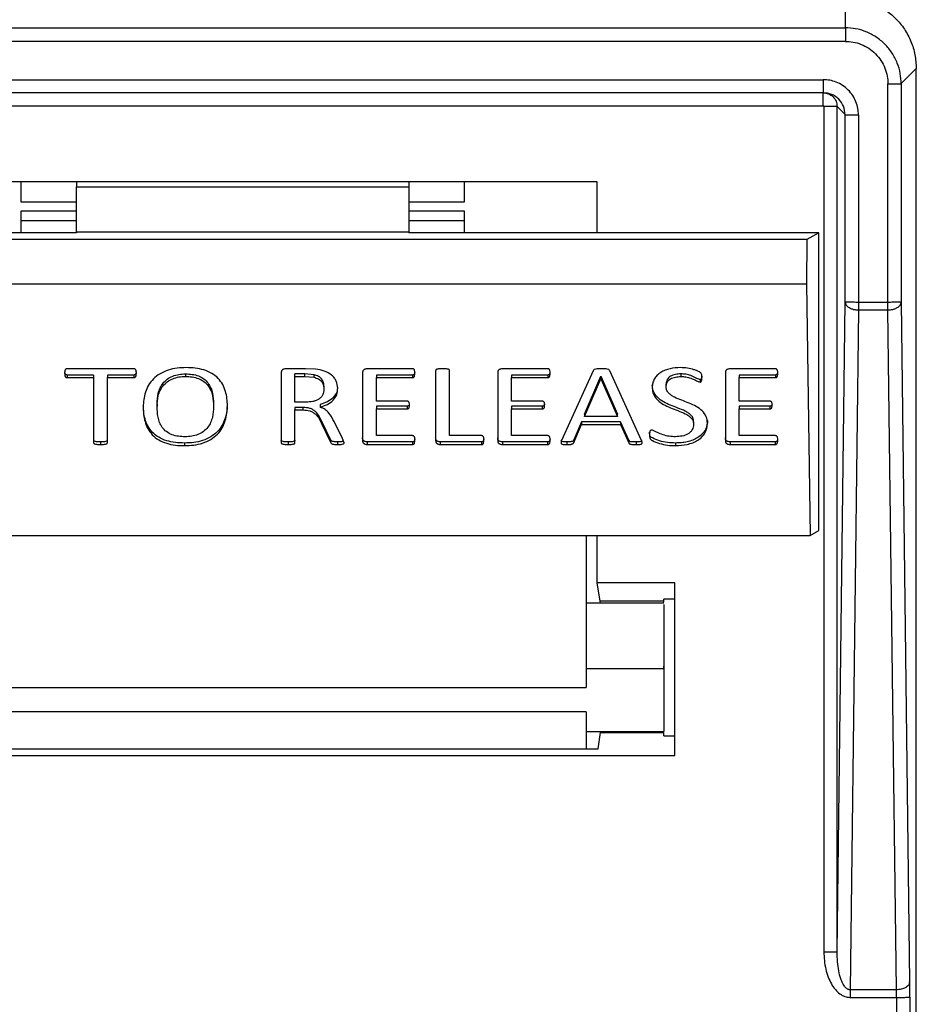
# Model space of a CAD drawing. Header units: millimetres. Extents: x 224 to 956, y 38 to 794.
# Tile 91 of 131: x 869 to 889, y 387 to 409. Entities that reach past the tile are written whole.
import ezdxf

# ---------------------------------------------------------------- set-up
doc = ezdxf.new("R2010")
doc.units = ezdxf.units.MM

msp = doc.modelspace()

# ---------------------------------------------------------------- linework, layer by layer
at = {"color": 179, "linetype": 'Continuous', "lineweight": 25}
for p, q in [((887.235, 409.218), (887.235, 409.899)), ((860.035, 409.218), (887.235, 409.218)), ((887.235, 408.913), (860.035, 408.913)), ((888.835, 408.299), (888.495, 407.959)), ((888.835, 381.352), (888.835, 408.299)), ((860.535, 408.048), (886.735, 408.048)), ((888.195, 403.024), (888.195, 407.953)), ((888.495, 407.959), (888.495, 403.029)), ((886.735, 407.753), (860.535, 407.753)), ((860.535, 407.459), (886.735, 407.459)), ((886.748, 407.446), (886.748, 388.372)), ((887.23, 407.259), (887.048, 407.44)), ((887.048, 388.367), (887.048, 407.44)), ((887.23, 403.029), (887.23, 407.259)), ((887.53, 407.254), (887.53, 403.024)), ((881.635, 405.746), (865.635, 405.746)), ((868.635, 405.288), (868.635, 405.746)), ((869.885, 405.746), (869.885, 405.632)), ((877.385, 405.746), (877.385, 405.632)), ((878.635, 405.746), (878.635, 405.288)), ((881.635, 404.589), (881.635, 405.746)), ((869.885, 405.632), (877.385, 405.632)), ((869.885, 404.616), (869.885, 405.632)), ((877.385, 405.632), (877.385, 404.616)), ((869.885, 405.288), (868.635, 405.288)), ((878.635, 405.288), (877.385, 405.288)), ((868.635, 405.088), (869.885, 405.088)), ((868.635, 404.589), (868.635, 405.088)), ((877.385, 405.088), (878.635, 405.088)), ((878.635, 405.088), (878.635, 404.589)), ((868.635, 404.868), (869.885, 404.868)), ((877.385, 404.868), (878.635, 404.868)), ((869.885, 404.589), (860.635, 404.589)), ((869.885, 404.616), (869.885, 404.589)), ((869.885, 404.616), (877.385, 404.616)), ((877.385, 404.616), (877.385, 404.589)), ((886.635, 404.589), (877.385, 404.589)), ((886.635, 404.589), (886.363, 404.439)), ((886.635, 397.873), (886.635, 404.589)), ((886.363, 404.439), (860.907, 404.439)), ((886.363, 404.439), (886.354, 403.439)), ((860.916, 403.439), (886.354, 403.439)), ((886.354, 403.439), (886.439, 397.765)), ((887.048, 388.367), (887.23, 403.029)), ((888.195, 403.024), (887.53, 403.024)), ((888.495, 403.029), (888.685, 387.69)), ((887.53, 402.853), (887.34, 387.513)), ((887.53, 402.853), (888.195, 402.853)), ((888.385, 387.513), (888.195, 402.853)), ((871.178, 401.527), (869.673, 401.527)), ((874.503, 401.435), (874.503, 399.858)), ((875.054, 401.527), (874.607, 401.527)), ((875.281, 401.517), (875.054, 401.527)), ((876.34, 401.434), (876.34, 399.908)), ((877.466, 401.527), (876.446, 401.527)), ((877.989, 401.485), (877.989, 399.908)), ((878.301, 400.017), (878.301, 401.485)), ((879.39, 401.434), (879.39, 399.908)), ((880.517, 401.527), (879.497, 401.527)), ((881.544, 401.481), (880.832, 399.905)), ((882.633, 399.904), (881.92, 401.48)), ((884.526, 401.434), (884.526, 399.908)), ((885.653, 401.527), (884.633, 401.527)), ((869.672, 401.384), (869.672, 401.326)), ((870.27, 401.384), (869.672, 401.384)), ((869.672, 401.326), (870.27, 401.326)), ((870.27, 401.384), (870.27, 401.326)), ((870.27, 401.326), (870.27, 399.858)), ((871.179, 401.384), (870.581, 401.384)), ((870.581, 401.384), (870.581, 401.326)), ((870.581, 399.858), (870.581, 401.326)), ((870.581, 401.326), (871.179, 401.326)), ((871.179, 401.384), (871.179, 401.326)), ((872.345, 401.41), (872.345, 401.351)), ((875.034, 401.41), (874.814, 401.41)), ((874.814, 401.351), (874.814, 401.41)), ((874.814, 401.351), (875.034, 401.351)), ((874.814, 400.772), (874.814, 401.351)), ((875.244, 401.392), (875.034, 401.41)), ((875.034, 401.351), (875.034, 401.41)), ((875.034, 401.351), (875.244, 401.333)), ((875.244, 401.333), (875.244, 401.392)), ((877.468, 401.384), (876.651, 401.384)), ((876.651, 401.384), (876.651, 401.326)), ((876.651, 400.797), (876.651, 401.326)), ((876.651, 401.326), (877.468, 401.326)), ((877.468, 401.384), (877.468, 401.326)), ((880.518, 401.384), (879.701, 401.384)), ((879.701, 401.384), (879.701, 401.326)), ((879.701, 400.797), (879.701, 401.326)), ((879.701, 401.326), (880.518, 401.326)), ((880.518, 401.384), (880.518, 401.326)), ((881.351, 400.504), (881.717, 401.359)), ((881.351, 400.445), (881.717, 401.3)), ((881.718, 401.359), (882.089, 400.504)), ((881.718, 401.359), (881.718, 401.3)), ((881.718, 401.3), (882.089, 400.445)), ((883.52, 401.41), (883.52, 401.351)), ((883.955, 401.284), (883.955, 401.225)), ((885.654, 401.384), (884.837, 401.384)), ((884.837, 401.384), (884.837, 401.326)), ((884.837, 400.797), (884.837, 401.326)), ((884.837, 401.326), (885.654, 401.326)), ((885.654, 401.384), (885.654, 401.326)), ((875.468, 401.121), (875.468, 401.063)), ((883.188, 401.125), (883.188, 401.184)), ((875.069, 400.772), (874.814, 400.772)), ((877.343, 400.797), (876.651, 400.797)), ((880.394, 400.797), (879.701, 400.797)), ((885.53, 400.797), (884.837, 400.797)), ((871.702, 400.735), (871.702, 400.676)), ((872.978, 400.733), (872.978, 400.674)), ((874.995, 400.655), (874.814, 400.655)), ((874.814, 400.655), (874.814, 400.596)), ((874.814, 399.859), (874.814, 400.596)), ((874.814, 400.596), (874.995, 400.596)), ((874.995, 400.655), (874.995, 400.596)), ((875.386, 400.719), (875.386, 400.66)), ((877.343, 400.68), (876.651, 400.68)), ((876.651, 400.68), (876.651, 400.621)), ((876.651, 400.017), (876.651, 400.621)), ((876.651, 400.621), (877.343, 400.621)), ((877.343, 400.68), (877.343, 400.621)), ((880.394, 400.68), (879.701, 400.68)), ((879.701, 400.68), (879.701, 400.621)), ((879.701, 400.017), (879.701, 400.621)), ((879.701, 400.621), (880.394, 400.621)), ((880.394, 400.68), (880.394, 400.621)), ((885.53, 400.68), (884.837, 400.68)), ((884.837, 400.68), (884.837, 400.621)), ((884.837, 400.017), (884.837, 400.621)), ((884.837, 400.621), (885.53, 400.621)), ((885.53, 400.68), (885.53, 400.621)), ((875.617, 399.93), (875.422, 400.337)), ((875.422, 400.337), (875.422, 400.279)), ((875.887, 399.956), (875.696, 400.335)), ((881.28, 400.328), (881.106, 399.921)), ((882.163, 400.328), (881.28, 400.328)), ((881.28, 400.328), (881.28, 400.269)), ((881.351, 400.504), (881.351, 400.445)), ((882.089, 400.445), (881.351, 400.445)), ((882.089, 400.445), (882.089, 400.504)), ((882.345, 399.915), (882.163, 400.328)), ((882.163, 400.328), (882.163, 400.269)), ((883.81, 400.33), (883.81, 400.271)), ((884.121, 400.355), (884.121, 400.296)), ((875.422, 400.279), (875.617, 399.871)), ((881.106, 399.862), (881.28, 400.269)), ((881.28, 400.269), (882.163, 400.269)), ((882.163, 400.269), (882.345, 399.856)), ((875.617, 399.93), (875.617, 399.871)), ((875.923, 399.858), (875.887, 399.956)), ((877.467, 400.017), (876.651, 400.017)), ((879.024, 400.017), (878.301, 400.017)), ((880.518, 400.017), (879.701, 400.017)), ((881.106, 399.921), (881.106, 399.862)), ((882.345, 399.915), (882.345, 399.856)), ((885.654, 400.017), (884.837, 400.017)), ((870.425, 399.875), (870.425, 399.816)), ((872.319, 399.85), (872.319, 399.791)), ((874.659, 399.875), (874.659, 399.816)), ((875.772, 399.875), (875.772, 399.816)), ((877.465, 399.875), (876.445, 399.875)), ((876.445, 399.875), (876.445, 399.816)), ((876.445, 399.816), (877.465, 399.816)), ((877.465, 399.875), (877.465, 399.816)), ((879.022, 399.875), (878.093, 399.875)), ((878.093, 399.875), (878.093, 399.816)), ((878.093, 399.816), (879.022, 399.816)), ((879.022, 399.875), (879.022, 399.816)), ((880.516, 399.875), (879.495, 399.875)), ((879.495, 399.875), (879.495, 399.816)), ((879.495, 399.816), (880.516, 399.816)), ((880.516, 399.875), (880.516, 399.816)), ((880.95, 399.875), (880.95, 399.816)), ((882.51, 399.875), (882.51, 399.816)), ((883.399, 399.85), (883.399, 399.791)), ((885.652, 399.875), (884.631, 399.875)), ((884.631, 399.875), (884.631, 399.816)), ((884.631, 399.816), (885.652, 399.816)), ((885.652, 399.875), (885.652, 399.816)), ((860.832, 397.765), (886.439, 397.765)), ((881.385, 397.765), (881.385, 394.331)), ((881.635, 396.695), (881.635, 397.765)), ((886.439, 397.765), (886.635, 397.873)), ((883.385, 396.695), (881.635, 396.695)), ((881.704, 396.279), (881.635, 396.695)), ((883.385, 392.799), (883.385, 396.695)), ((883.385, 396.33), (883.135, 396.33)), ((883.135, 396.279), (883.135, 396.33)), ((883.135, 396.24), (881.385, 396.24)), ((883.135, 396.279), (881.704, 396.279)), ((881.709, 396.24), (881.704, 396.279)), ((883.135, 396.263), (883.135, 396.279)), ((883.135, 394.786), (883.135, 394.816)), ((881.385, 394.763), (883.135, 394.763)), ((865.885, 394.331), (881.385, 394.331)), ((881.385, 393.786), (865.885, 393.786)), ((881.385, 393.786), (881.385, 392.954)), ((881.385, 393.34), (883.135, 393.34)), ((881.656, 392.954), (881.705, 393.317)), ((881.705, 393.317), (881.707, 393.34)), ((881.705, 393.317), (883.135, 393.317)), ((883.135, 393.244), (883.135, 393.317)), ((883.135, 393.244), (883.385, 393.244)), ((863.885, 392.799), (883.385, 392.799)), ((865.614, 392.954), (881.656, 392.954)), ((888.385, 387.513), (887.34, 387.513)), ((887.34, 387.342), (888.387, 387.342)), ((888.387, 387.342), (888.387, 370.798)), ((888.687, 387.347), (888.687, 370.803))]:
    msp.add_line(p, q, dxfattribs=at)
for points, knots in [([(887.235, 409.899), (887.34, 409.893), (887.549, 409.881), (887.852, 409.786), (888.13, 409.638), (888.374, 409.437), (888.574, 409.194), (888.722, 408.915), (888.817, 408.613), (888.829, 408.404), (888.835, 408.299)], [0, 0, 0, 0, 0.125, 0.250001, 0.375001, 0.5, 0.625001, 0.75, 0.875, 1, 1, 1, 1]), ([(887.235, 409.218), (887.235, 409.213), (887.235, 409.205), (887.235, 409.166), (887.235, 409.126), (887.235, 409.078), (887.235, 409.008), (887.235, 408.95), (887.235, 408.913)], [0, 0, 0, 0, 0.239709, 0.368523, 0.500003, 0.631492, 0.760305, 1, 1, 1, 1]), ([(888.495, 407.959), (888.491, 408.035), (888.482, 408.194), (888.412, 408.428), (888.296, 408.654), (888.132, 408.855), (887.931, 409.019), (887.705, 409.135), (887.47, 409.205), (887.312, 409.214), (887.235, 409.218)], [0, 0, 0, 0, 0.116518, 0.240012, 0.368641, 0.500001, 0.631358, 0.759989, 0.883484, 1, 1, 1, 1]), ([(887.235, 408.913), (887.294, 408.91), (887.414, 408.903), (887.593, 408.85), (887.765, 408.761), (887.919, 408.637), (888.043, 408.483), (888.132, 408.311), (888.185, 408.133), (888.192, 408.012), (888.195, 407.953)], [0, 0, 0, 0, 0.116516, 0.240011, 0.368642, 0.500001, 0.631358, 0.759987, 0.883484, 1, 1, 1, 1]), ([(887.53, 407.254), (887.528, 407.302), (887.522, 407.402), (887.478, 407.55), (887.405, 407.692), (887.301, 407.819), (887.174, 407.923), (887.032, 407.996), (886.884, 408.04), (886.784, 408.046), (886.735, 408.048)], [0, 0, 0, 0, 0.116514, 0.240009, 0.368641, 0.500001, 0.63136, 0.759989, 0.883484, 1, 1, 1, 1]), ([(886.735, 408.048), (886.735, 408.011), (886.735, 407.954), (886.735, 407.885), (886.735, 407.838), (886.735, 407.8), (886.735, 407.763), (886.735, 407.757), (886.735, 407.753)], [0, 0, 0, 0, 0.2396916, 0.3685181, 0.4999984, 0.6314738, 0.7603029, 1, 1, 1, 1]), ([(888.195, 407.953), (888.232, 407.954), (888.29, 407.954), (888.359, 407.954), (888.407, 407.955), (888.445, 407.956), (888.483, 407.957), (888.49, 407.958), (888.495, 407.959)], [0, 0, 0, 0, 0.239699, 0.368516, 0.500002, 0.631489, 0.760304, 1, 1, 1, 1]), ([(887.23, 407.259), (887.223, 407.324), (887.208, 407.453), (887.093, 407.617), (886.93, 407.731), (886.8, 407.746), (886.735, 407.753)], [0, 0, 0, 0, 0.250002, 0.500002, 0.750001, 1, 1, 1, 1]), ([(886.735, 407.753), (886.776, 407.749), (886.858, 407.739), (886.962, 407.667), (887.034, 407.563), (887.044, 407.481), (887.048, 407.44)], [0, 0, 0, 0, 0.249998, 0.500004, 0.750004, 1, 1, 1, 1]), ([(886.735, 407.459), (886.735, 407.498), (886.735, 407.575), (886.735, 407.672), (886.735, 407.74), (886.735, 407.749), (886.735, 407.753)], [0, 0, 0, 0, 0.250001, 0.49999, 0.749991, 1, 1, 1, 1]), ([(886.735, 407.459), (886.737, 407.459), (886.74, 407.458), (886.743, 407.457), (886.745, 407.455), (886.746, 407.453), (886.748, 407.45), (886.748, 407.447), (886.748, 407.446)], [0, 0, 0, 0, 0.239475, 0.368359, 0.500053, 0.631724, 0.760645, 1, 1, 1, 1]), ([(887.048, 407.44), (887.043, 407.441), (887.033, 407.442), (886.964, 407.444), (886.865, 407.445), (886.787, 407.445), (886.748, 407.446)], [0, 0, 0, 0, 0.249993, 0.499997, 0.75, 1, 1, 1, 1]), ([(887.23, 407.259), (887.235, 407.258), (887.242, 407.257), (887.28, 407.256), (887.318, 407.255), (887.366, 407.254), (887.435, 407.254), (887.493, 407.254), (887.53, 407.254)], [0, 0, 0, 0, 0.239694, 0.368522, 0.500007, 0.631483, 0.760306, 1, 1, 1, 1]), ([(887.53, 403.024), (887.491, 403.024), (887.414, 403.025), (887.315, 403.026), (887.245, 403.027), (887.235, 403.029), (887.23, 403.029)], [0, 0, 0, 0, 0.2500023, 0.5000047, 0.7500073, 1, 1, 1, 1]), ([(887.23, 403.029), (887.235, 403.007), (887.245, 402.961), (887.31, 402.907), (887.383, 402.875), (887.456, 402.857), (887.504, 402.854), (887.53, 402.853)], [0, 0, 0, 0, 0.249574, 0.499158, 0.692931, 0.832404, 1, 1, 1, 1]), ([(887.53, 403.024), (887.53, 402.994), (887.53, 402.932), (887.53, 402.879), (887.53, 402.853)], [0, 0, 0, 0, 0.5, 1, 1, 1, 1]), ([(888.195, 402.853), (888.221, 402.854), (888.269, 402.857), (888.342, 402.875), (888.415, 402.907), (888.48, 402.961), (888.49, 403.007), (888.495, 403.029)], [0, 0, 0, 0, 0.167596, 0.307068, 0.500841, 0.750425, 1, 1, 1, 1]), ([(888.495, 403.029), (888.49, 403.029), (888.48, 403.027), (888.41, 403.026), (888.312, 403.025), (888.234, 403.024), (888.195, 403.024)], [0, 0, 0, 0, 0.249993, 0.499996, 0.749999, 1, 1, 1, 1]), ([(888.195, 402.853), (888.195, 402.879), (888.195, 402.932), (888.195, 402.994), (888.195, 403.024)], [0, 0, 0, 0, 0.5, 1, 1, 1, 1]), ([(869.673, 401.527), (869.667, 401.526), (869.657, 401.526), (869.646, 401.52), (869.636, 401.513), (869.63, 401.501), (869.617, 401.472), (869.617, 401.446), (869.616, 401.425)], [0, 0, 0, 0, 0.124399, 0.187448, 0.250056, 0.375204, 0.500293, 1, 1, 1, 1]), ([(869.672, 401.384), (869.666, 401.385), (869.656, 401.386), (869.646, 401.391), (869.637, 401.398), (869.629, 401.409), (869.621, 401.429), (869.621, 401.444), (869.62, 401.455)], [0, 0, 0, 0, 0.1645917, 0.2472431, 0.3299167, 0.4946623, 0.6597545, 1, 1, 1, 1]), ([(871.235, 401.425), (871.235, 401.446), (871.235, 401.472), (871.222, 401.501), (871.214, 401.513), (871.205, 401.52), (871.197, 401.524), (871.187, 401.527), (871.181, 401.527), (871.178, 401.527)], [0, 0, 0, 0, 0.499539, 0.624456, 0.749489, 0.812039, 0.875034, 0.93716, 1, 1, 1, 1]), ([(871.231, 401.455), (871.231, 401.444), (871.23, 401.429), (871.222, 401.409), (871.214, 401.398), (871.205, 401.391), (871.194, 401.386), (871.185, 401.385), (871.179, 401.384)], [0, 0, 0, 0, 0.3412418, 0.5060676, 0.6706098, 0.7531719, 0.8356246, 1, 1, 1, 1]), ([(872.362, 401.552), (872.292, 401.55), (872.153, 401.546), (871.95, 401.501), (871.765, 401.42), (871.613, 401.302), (871.503, 401.157), (871.435, 400.997), (871.396, 400.831), (871.392, 400.718), (871.39, 400.662)], [0, 0, 0, 0, 0.1250669, 0.2500426, 0.3749621, 0.499839, 0.6247761, 0.7497965, 0.8748797, 1, 1, 1, 1]), ([(873.289, 400.691), (873.288, 400.745), (873.284, 400.854), (873.251, 401.015), (873.191, 401.172), (873.087, 401.313), (872.941, 401.429), (872.761, 401.505), (872.564, 401.546), (872.429, 401.55), (872.362, 401.552)], [0, 0, 0, 0, 0.125137, 0.250257, 0.375311, 0.500213, 0.625029, 0.749908, 0.87491, 1, 1, 1, 1]), ([(874.607, 401.527), (874.593, 401.526), (874.571, 401.524), (874.545, 401.512), (874.528, 401.501), (874.515, 401.487), (874.505, 401.464), (874.504, 401.447), (874.503, 401.435)], [0, 0, 0, 0, 0.249477, 0.374993, 0.500704, 0.625228, 0.750532, 1, 1, 1, 1]), ([(875.779, 401.083), (875.774, 401.138), (875.766, 401.22), (875.707, 401.319), (875.622, 401.404), (875.478, 401.481), (875.347, 401.505), (875.281, 401.517)], [0, 0, 0, 0, 0.249719, 0.374981, 0.500277, 0.749696, 1, 1, 1, 1]), ([(876.446, 401.527), (876.431, 401.526), (876.409, 401.524), (876.383, 401.512), (876.365, 401.502), (876.352, 401.487), (876.342, 401.464), (876.34, 401.446), (876.34, 401.434)], [0, 0, 0, 0, 0.249516, 0.374929, 0.500975, 0.625167, 0.750835, 1, 1, 1, 1]), ([(877.522, 401.424), (877.522, 401.445), (877.521, 401.471), (877.509, 401.5), (877.503, 401.513), (877.493, 401.52), (877.482, 401.525), (877.472, 401.526), (877.466, 401.527)], [0, 0, 0, 0, 0.499863, 0.624728, 0.749947, 0.812467, 0.875673, 1, 1, 1, 1]), ([(877.519, 401.455), (877.518, 401.444), (877.517, 401.429), (877.509, 401.41), (877.502, 401.398), (877.494, 401.391), (877.483, 401.386), (877.474, 401.385), (877.468, 401.384)], [0, 0, 0, 0, 0.34089, 0.50569, 0.670386, 0.75304, 0.835667, 1, 1, 1, 1]), ([(878.145, 401.527), (878.115, 401.526), (878.071, 401.524), (878.023, 401.517), (878.003, 401.509), (877.995, 401.502), (877.99, 401.494), (877.99, 401.488), (877.989, 401.485)], [0, 0, 0, 0, 0.499823, 0.7496344, 0.8122817, 0.8748572, 0.9374419, 1, 1, 1, 1]), ([(878.301, 401.485), (878.3, 401.488), (878.3, 401.494), (878.295, 401.502), (878.287, 401.509), (878.267, 401.517), (878.219, 401.525), (878.175, 401.526), (878.145, 401.527)], [0, 0, 0, 0, 0.062573, 0.125092, 0.187783, 0.250178, 0.500174, 1, 1, 1, 1]), ([(879.497, 401.527), (879.482, 401.526), (879.46, 401.524), (879.433, 401.512), (879.415, 401.502), (879.402, 401.487), (879.392, 401.464), (879.391, 401.446), (879.39, 401.434)], [0, 0, 0, 0, 0.2495172, 0.3749283, 0.5009752, 0.6251672, 0.7508345, 1, 1, 1, 1]), ([(880.573, 401.424), (880.572, 401.445), (880.572, 401.471), (880.559, 401.5), (880.553, 401.513), (880.543, 401.52), (880.533, 401.525), (880.523, 401.526), (880.517, 401.527)], [0, 0, 0, 0, 0.499864, 0.624728, 0.749948, 0.812469, 0.875673, 1, 1, 1, 1]), ([(880.569, 401.455), (880.568, 401.444), (880.567, 401.429), (880.56, 401.41), (880.553, 401.398), (880.544, 401.391), (880.533, 401.386), (880.524, 401.385), (880.518, 401.384)], [0, 0, 0, 0, 0.340889, 0.50569, 0.670386, 0.753039, 0.835667, 1, 1, 1, 1]), ([(881.727, 401.527), (881.693, 401.527), (881.642, 401.527), (881.587, 401.518), (881.565, 401.507), (881.553, 401.497), (881.548, 401.488), (881.544, 401.481)], [0, 0, 0, 0, 0.500344, 0.749721, 0.812389, 0.874991, 1, 1, 1, 1]), ([(881.92, 401.48), (881.916, 401.486), (881.911, 401.496), (881.898, 401.507), (881.875, 401.518), (881.816, 401.527), (881.762, 401.527), (881.727, 401.527)], [0, 0, 0, 0, 0.124964, 0.187555, 0.250261, 0.499563, 1, 1, 1, 1]), ([(883.514, 401.552), (883.434, 401.548), (883.315, 401.541), (883.166, 401.495), (883.064, 401.445), (882.979, 401.376), (882.918, 401.293), (882.882, 401.2), (882.878, 401.136), (882.876, 401.104)], [0, 0, 0, 0, 0.249744, 0.374879, 0.499934, 0.62492, 0.749923, 0.874919, 1, 1, 1, 1]), ([(883.997, 401.328), (883.997, 401.349), (883.996, 401.38), (883.984, 401.422), (883.947, 401.453), (883.89, 401.479), (883.795, 401.514), (883.67, 401.544), (883.566, 401.549), (883.514, 401.552)], [0, 0, 0, 0, 0.12507, 0.187391, 0.249749, 0.374682, 0.499824, 0.749934, 1, 1, 1, 1]), ([(884.633, 401.527), (884.618, 401.526), (884.596, 401.524), (884.569, 401.512), (884.552, 401.502), (884.538, 401.487), (884.528, 401.464), (884.527, 401.446), (884.526, 401.434)], [0, 0, 0, 0, 0.249519, 0.374932, 0.500977, 0.625169, 0.750835, 1, 1, 1, 1]), ([(885.709, 401.424), (885.708, 401.445), (885.708, 401.471), (885.695, 401.5), (885.689, 401.513), (885.679, 401.52), (885.669, 401.525), (885.659, 401.526), (885.653, 401.527)], [0, 0, 0, 0, 0.499863, 0.624727, 0.749949, 0.812467, 0.875676, 1, 1, 1, 1]), ([(885.705, 401.455), (885.704, 401.444), (885.703, 401.429), (885.696, 401.41), (885.689, 401.398), (885.68, 401.391), (885.67, 401.386), (885.66, 401.385), (885.654, 401.384)], [0, 0, 0, 0, 0.3408909, 0.5056912, 0.6703857, 0.7530385, 0.8356704, 1, 1, 1, 1]), ([(869.616, 401.425), (869.617, 401.405), (869.618, 401.379), (869.629, 401.35), (869.637, 401.339), (869.646, 401.332), (869.656, 401.327), (869.666, 401.326), (869.672, 401.326)], [0, 0, 0, 0, 0.499459, 0.624714, 0.74968, 0.812424, 0.875131, 1, 1, 1, 1]), ([(871.179, 401.326), (871.185, 401.326), (871.194, 401.327), (871.205, 401.332), (871.214, 401.339), (871.223, 401.35), (871.234, 401.379), (871.234, 401.404), (871.235, 401.425)], [0, 0, 0, 0, 0.1248506, 0.1874801, 0.2501929, 0.3751761, 0.5004028, 1, 1, 1, 1]), ([(871.702, 400.735), (871.706, 400.816), (871.713, 400.937), (871.765, 401.093), (871.832, 401.202), (871.928, 401.295), (872.052, 401.365), (872.195, 401.404), (872.295, 401.408), (872.345, 401.41)], [0, 0, 0, 0, 0.250063, 0.375172, 0.500179, 0.625098, 0.750021, 0.874923, 1, 1, 1, 1]), ([(871.702, 400.676), (871.706, 400.757), (871.713, 400.878), (871.765, 401.034), (871.832, 401.143), (871.928, 401.236), (872.052, 401.306), (872.195, 401.346), (872.295, 401.349), (872.345, 401.351)], [0, 0, 0, 0, 0.250064, 0.375169, 0.500177, 0.625095, 0.750022, 0.874922, 1, 1, 1, 1]), ([(872.345, 401.41), (872.395, 401.408), (872.495, 401.405), (872.639, 401.368), (872.765, 401.3), (872.859, 401.203), (872.921, 401.092), (872.968, 400.935), (872.974, 400.814), (872.978, 400.733)], [0, 0, 0, 0, 0.125099, 0.250025, 0.374895, 0.499754, 0.624793, 0.74989, 1, 1, 1, 1]), ([(872.345, 401.351), (872.395, 401.349), (872.495, 401.346), (872.639, 401.309), (872.765, 401.241), (872.859, 401.145), (872.921, 401.034), (872.968, 400.876), (872.974, 400.755), (872.978, 400.674)], [0, 0, 0, 0, 0.125098, 0.250026, 0.374895, 0.499751, 0.624793, 0.74989, 1, 1, 1, 1]), ([(875.468, 401.121), (875.466, 401.151), (875.463, 401.21), (875.43, 401.28), (875.386, 401.327), (875.33, 401.366), (875.279, 401.382), (875.244, 401.392)], [0, 0, 0, 0, 0.250154, 0.499854, 0.625029, 0.750233, 1, 1, 1, 1]), ([(875.244, 401.333), (875.279, 401.323), (875.33, 401.307), (875.386, 401.268), (875.43, 401.221), (875.463, 401.151), (875.466, 401.092), (875.468, 401.063)], [0, 0, 0, 0, 0.249767, 0.374971, 0.500143, 0.749846, 1, 1, 1, 1]), ([(877.468, 401.326), (877.474, 401.326), (877.483, 401.327), (877.494, 401.332), (877.502, 401.339), (877.51, 401.351), (877.52, 401.379), (877.521, 401.404), (877.522, 401.424)], [0, 0, 0, 0, 0.124753, 0.187482, 0.250217, 0.375251, 0.500413, 1, 1, 1, 1]), ([(880.518, 401.326), (880.524, 401.326), (880.533, 401.327), (880.544, 401.332), (880.553, 401.339), (880.56, 401.351), (880.571, 401.379), (880.572, 401.404), (880.573, 401.424)], [0, 0, 0, 0, 0.124753, 0.187483, 0.250217, 0.375251, 0.500413, 1, 1, 1, 1]), ([(883.52, 401.41), (883.48, 401.408), (883.398, 401.404), (883.302, 401.369), (883.243, 401.323), (883.199, 401.267), (883.192, 401.217), (883.188, 401.184)], [0, 0, 0, 0, 0.250171, 0.499936, 0.62523, 0.750597, 1, 1, 1, 1]), ([(883.188, 401.125), (883.192, 401.158), (883.199, 401.208), (883.243, 401.265), (883.302, 401.31), (883.398, 401.345), (883.48, 401.349), (883.52, 401.351)], [0, 0, 0, 0, 0.2494023, 0.3747711, 0.500069, 0.7498302, 1, 1, 1, 1]), ([(883.955, 401.284), (883.945, 401.286), (883.87, 401.303), (883.778, 401.367), (883.637, 401.404), (883.559, 401.408), (883.52, 401.41)], [0, 0, 0, 0, 0.062239, 0.499969, 0.750057, 1, 1, 1, 1]), ([(883.52, 401.351), (883.559, 401.349), (883.638, 401.346), (883.749, 401.313), (883.835, 401.277), (883.893, 401.248), (883.926, 401.231), (883.945, 401.227), (883.955, 401.225)], [0, 0, 0, 0, 0.249882, 0.499912, 0.750077, 0.875229, 0.937778, 1, 1, 1, 1]), ([(883.995, 401.358), (883.994, 401.348), (883.993, 401.328), (883.988, 401.306), (883.978, 401.293), (883.972, 401.288), (883.964, 401.284), (883.958, 401.284), (883.955, 401.284)], [0, 0, 0, 0, 0.336168, 0.667779, 0.750379, 0.834253, 0.916593, 1, 1, 1, 1]), ([(883.955, 401.225), (883.958, 401.225), (883.964, 401.225), (883.972, 401.229), (883.978, 401.234), (883.988, 401.247), (883.995, 401.279), (883.996, 401.308), (883.997, 401.328)], [0, 0, 0, 0, 0.062837, 0.124871, 0.188081, 0.250309, 0.500139, 1, 1, 1, 1]), ([(885.654, 401.326), (885.66, 401.326), (885.67, 401.327), (885.68, 401.332), (885.689, 401.339), (885.696, 401.351), (885.707, 401.379), (885.708, 401.404), (885.709, 401.424)], [0, 0, 0, 0, 0.12475, 0.187483, 0.250217, 0.37525, 0.500412, 1, 1, 1, 1]), ([(875.468, 401.063), (875.464, 401.021), (875.458, 400.959), (875.409, 400.886), (875.356, 400.841), (875.292, 400.807), (875.196, 400.777), (875.12, 400.774), (875.069, 400.772)], [0, 0, 0, 0, 0.249629, 0.374673, 0.499691, 0.624823, 0.750012, 1, 1, 1, 1]), ([(875.774, 401.11), (875.771, 401.073), (875.763, 400.989), (875.684, 400.87), (875.549, 400.774), (875.441, 400.738), (875.386, 400.719)], [0, 0, 0, 0, 0.204621, 0.469163, 0.734284, 1, 1, 1, 1]), ([(875.386, 400.66), (875.441, 400.679), (875.549, 400.715), (875.684, 400.811), (875.768, 400.941), (875.776, 401.036), (875.779, 401.083)], [0, 0, 0, 0, 0.250541, 0.500529, 0.74996, 1, 1, 1, 1]), ([(883.81, 400.33), (883.808, 400.355), (883.805, 400.405), (883.76, 400.473), (883.696, 400.528), (883.594, 400.586), (883.454, 400.64), (883.286, 400.703), (883.123, 400.776), (882.984, 400.878), (882.889, 401.012), (882.88, 401.112), (882.876, 401.163)], [0, 0, 0, 0, 0.062462, 0.124852, 0.187361, 0.249983, 0.375173, 0.500412, 0.625591, 0.750511, 0.875224, 1, 1, 1, 1]), ([(882.876, 401.104), (882.88, 401.053), (882.889, 400.953), (882.984, 400.819), (883.123, 400.717), (883.286, 400.644), (883.454, 400.581), (883.594, 400.527), (883.696, 400.469), (883.76, 400.414), (883.805, 400.346), (883.808, 400.296), (883.81, 400.271)], [0, 0, 0, 0, 0.1247783, 0.2494906, 0.3744107, 0.499589, 0.6248264, 0.750017, 0.8126373, 0.8751485, 0.9375401, 1, 1, 1, 1]), ([(884.121, 400.296), (884.117, 400.346), (884.109, 400.446), (884.013, 400.58), (883.872, 400.679), (883.709, 400.75), (883.542, 400.815), (883.403, 400.869), (883.302, 400.928), (883.238, 400.982), (883.194, 401.05), (883.19, 401.1), (883.188, 401.125)], [0, 0, 0, 0, 0.12477, 0.249434, 0.374337, 0.499563, 0.624824, 0.750012, 0.81262, 0.875156, 0.937553, 1, 1, 1, 1]), ([(877.398, 400.706), (877.398, 400.725), (877.398, 400.749), (877.385, 400.775), (877.375, 400.787), (877.361, 400.795), (877.349, 400.797), (877.343, 400.797)], [0, 0, 0, 0, 0.500058, 0.625168, 0.750124, 0.875465, 1, 1, 1, 1]), ([(880.448, 400.706), (880.448, 400.725), (880.448, 400.749), (880.436, 400.775), (880.426, 400.787), (880.411, 400.795), (880.4, 400.797), (880.394, 400.797)], [0, 0, 0, 0, 0.500058, 0.625168, 0.750124, 0.875465, 1, 1, 1, 1]), ([(885.584, 400.706), (885.584, 400.725), (885.584, 400.749), (885.572, 400.775), (885.562, 400.787), (885.547, 400.795), (885.536, 400.797), (885.53, 400.797)], [0, 0, 0, 0, 0.50006, 0.625169, 0.750129, 0.875471, 1, 1, 1, 1]), ([(871.39, 400.662), (871.392, 400.607), (871.395, 400.497), (871.426, 400.334), (871.487, 400.176), (871.587, 400.031), (871.735, 399.915), (871.916, 399.837), (872.116, 399.797), (872.251, 399.793), (872.319, 399.791)], [0, 0, 0, 0, 0.125133, 0.250257, 0.375289, 0.500211, 0.62504, 0.749933, 0.874923, 1, 1, 1, 1]), ([(872.319, 399.85), (872.251, 399.852), (872.116, 399.856), (871.916, 399.896), (871.735, 399.974), (871.587, 400.09), (871.487, 400.235), (871.426, 400.393), (871.397, 400.546), (871.394, 400.645), (871.392, 400.689)], [0, 0, 0, 0, 0.128189, 0.256288, 0.384288, 0.512223, 0.640249, 0.768394, 0.896628, 1, 1, 1, 1]), ([(872.333, 399.992), (872.283, 399.994), (872.182, 399.997), (872.036, 400.032), (871.909, 400.102), (871.815, 400.2), (871.756, 400.313), (871.71, 400.473), (871.705, 400.595), (871.702, 400.676)], [0, 0, 0, 0, 0.125095, 0.250019, 0.374858, 0.499675, 0.624697, 0.749835, 1, 1, 1, 1]), ([(873.287, 400.722), (873.286, 400.675), (873.282, 400.571), (873.246, 400.413), (873.179, 400.251), (873.071, 400.104), (872.919, 399.984), (872.733, 399.902), (872.529, 399.856), (872.389, 399.852), (872.319, 399.85)], [0, 0, 0, 0, 0.1067689, 0.2344826, 0.3621338, 0.4897187, 0.6171872, 0.7447174, 0.8723126, 1, 1, 1, 1]), ([(872.319, 399.791), (872.389, 399.793), (872.529, 399.797), (872.733, 399.843), (872.919, 399.925), (873.071, 400.045), (873.179, 400.192), (873.246, 400.354), (873.283, 400.521), (873.287, 400.634), (873.289, 400.691)], [0, 0, 0, 0, 0.125063, 0.250036, 0.374945, 0.499795, 0.624755, 0.749783, 0.874874, 1, 1, 1, 1]), ([(872.978, 400.674), (872.974, 400.593), (872.967, 400.471), (872.916, 400.313), (872.85, 400.202), (872.754, 400.107), (872.629, 400.037), (872.484, 399.997), (872.384, 399.994), (872.333, 399.992)], [0, 0, 0, 0, 0.250062, 0.375183, 0.500224, 0.625113, 0.750018, 0.874918, 1, 1, 1, 1]), ([(875.422, 400.337), (875.403, 400.376), (875.363, 400.454), (875.296, 400.547), (875.219, 400.604), (875.127, 400.646), (875.048, 400.651), (874.995, 400.655)], [0, 0, 0, 0, 0.250598, 0.500579, 0.625707, 0.750845, 1, 1, 1, 1]), ([(874.995, 400.596), (875.048, 400.593), (875.127, 400.587), (875.219, 400.545), (875.296, 400.488), (875.363, 400.396), (875.403, 400.318), (875.422, 400.279)], [0, 0, 0, 0, 0.249153, 0.374294, 0.499421, 0.749396, 1, 1, 1, 1]), ([(875.696, 400.335), (875.662, 400.4), (875.611, 400.497), (875.501, 400.609), (875.424, 400.643), (875.386, 400.66)], [0, 0, 0, 0, 0.50035, 0.750421, 1, 1, 1, 1]), ([(877.394, 400.737), (877.394, 400.728), (877.394, 400.715), (877.385, 400.699), (877.377, 400.69), (877.368, 400.684), (877.357, 400.681), (877.349, 400.68), (877.343, 400.68)], [0, 0, 0, 0, 0.319388, 0.489546, 0.659392, 0.744731, 0.830047, 1, 1, 1, 1]), ([(877.343, 400.621), (877.349, 400.621), (877.357, 400.622), (877.368, 400.625), (877.377, 400.631), (877.385, 400.64), (877.398, 400.665), (877.398, 400.688), (877.398, 400.706)], [0, 0, 0, 0, 0.124956, 0.187696, 0.250421, 0.375299, 0.500405, 1, 1, 1, 1]), ([(880.445, 400.737), (880.445, 400.728), (880.444, 400.715), (880.436, 400.699), (880.427, 400.69), (880.418, 400.684), (880.408, 400.681), (880.4, 400.68), (880.394, 400.68)], [0, 0, 0, 0, 0.319388, 0.489546, 0.659392, 0.744731, 0.830047, 1, 1, 1, 1]), ([(880.394, 400.621), (880.4, 400.621), (880.408, 400.622), (880.418, 400.625), (880.427, 400.631), (880.436, 400.64), (880.448, 400.665), (880.448, 400.688), (880.448, 400.706)], [0, 0, 0, 0, 0.124956, 0.187696, 0.250421, 0.375299, 0.500405, 1, 1, 1, 1]), ([(885.581, 400.737), (885.581, 400.728), (885.58, 400.715), (885.572, 400.699), (885.563, 400.69), (885.554, 400.684), (885.544, 400.681), (885.536, 400.68), (885.53, 400.68)], [0, 0, 0, 0, 0.3193908, 0.4895502, 0.6593948, 0.7447344, 0.8300506, 1, 1, 1, 1]), ([(885.53, 400.621), (885.536, 400.621), (885.544, 400.622), (885.554, 400.625), (885.563, 400.631), (885.572, 400.64), (885.584, 400.665), (885.584, 400.688), (885.584, 400.706)], [0, 0, 0, 0, 0.124953, 0.187694, 0.250419, 0.375295, 0.500402, 1, 1, 1, 1]), ([(882.866, 400.143), (882.862, 400.143), (882.856, 400.143), (882.847, 400.14), (882.839, 400.135), (882.83, 400.127), (882.824, 400.115), (882.815, 400.084), (882.815, 400.058), (882.814, 400.037)], [0, 0, 0, 0, 0.062628, 0.125133, 0.187756, 0.250446, 0.375161, 0.500504, 1, 1, 1, 1]), ([(883.403, 399.992), (883.354, 399.993), (883.258, 399.996), (883.12, 400.034), (883.011, 400.076), (882.94, 400.113), (882.901, 400.136), (882.877, 400.141), (882.866, 400.143)], [0, 0, 0, 0, 0.250026, 0.500023, 0.750174, 0.875314, 0.93786, 1, 1, 1, 1]), ([(884.117, 400.318), (884.116, 400.294), (884.112, 400.234), (884.073, 400.142), (884.003, 400.048), (883.907, 399.971), (883.792, 399.913), (883.665, 399.875), (883.533, 399.853), (883.444, 399.851), (883.399, 399.85)], [0, 0, 0, 0, 0.086685, 0.217119, 0.347528, 0.47794, 0.608398, 0.738878, 0.869429, 1, 1, 1, 1]), ([(883.399, 399.791), (883.489, 399.795), (883.623, 399.802), (883.792, 399.855), (883.907, 399.912), (884.003, 399.989), (884.073, 400.083), (884.115, 400.187), (884.119, 400.26), (884.121, 400.296)], [0, 0, 0, 0, 0.249707, 0.374788, 0.499844, 0.624855, 0.749868, 0.874903, 1, 1, 1, 1]), ([(883.81, 400.271), (883.805, 400.23), (883.798, 400.169), (883.743, 400.099), (883.67, 400.043), (883.553, 400), (883.453, 399.995), (883.403, 399.992)], [0, 0, 0, 0, 0.24932, 0.374592, 0.499871, 0.749597, 1, 1, 1, 1]), ([(870.425, 399.875), (870.396, 399.876), (870.352, 399.877), (870.303, 399.884), (870.284, 399.893), (870.276, 399.899), (870.271, 399.907), (870.27, 399.913), (870.27, 399.916)], [0, 0, 0, 0, 0.499737, 0.749477, 0.812326, 0.874823, 0.937443, 1, 1, 1, 1]), ([(870.581, 399.916), (870.581, 399.913), (870.58, 399.907), (870.575, 399.899), (870.567, 399.893), (870.548, 399.884), (870.499, 399.877), (870.455, 399.876), (870.425, 399.875)], [0, 0, 0, 0, 0.062547, 0.125131, 0.187735, 0.250343, 0.500284, 1, 1, 1, 1]), ([(874.659, 399.875), (874.629, 399.876), (874.585, 399.877), (874.536, 399.884), (874.517, 399.893), (874.509, 399.899), (874.504, 399.908), (874.503, 399.914), (874.503, 399.917)], [0, 0, 0, 0, 0.499733, 0.749468, 0.812314, 0.874787, 0.937417, 1, 1, 1, 1]), ([(874.814, 399.918), (874.814, 399.915), (874.813, 399.909), (874.808, 399.9), (874.8, 399.894), (874.781, 399.885), (874.733, 399.877), (874.688, 399.875), (874.659, 399.875)], [0, 0, 0, 0, 0.062657, 0.125109, 0.187874, 0.250404, 0.500225, 1, 1, 1, 1]), ([(875.772, 399.875), (875.741, 399.875), (875.702, 399.875), (875.658, 399.886), (875.638, 399.896), (875.625, 399.912), (875.62, 399.924), (875.617, 399.93)], [0, 0, 0, 0, 0.499947, 0.625096, 0.750007, 0.874769, 1, 1, 1, 1]), ([(875.91, 399.892), (875.908, 399.89), (875.894, 399.882), (875.845, 399.877), (875.801, 399.875), (875.772, 399.875)], [0, 0, 0, 0, 0.065783, 0.376774, 1, 1, 1, 1]), ([(876.445, 399.875), (876.43, 399.876), (876.408, 399.878), (876.382, 399.889), (876.365, 399.9), (876.352, 399.915), (876.341, 399.937), (876.34, 399.955), (876.34, 399.967)], [0, 0, 0, 0, 0.249506, 0.375051, 0.500686, 0.625278, 0.750563, 1, 1, 1, 1]), ([(876.34, 399.908), (876.34, 399.896), (876.341, 399.879), (876.352, 399.856), (876.365, 399.842), (876.382, 399.83), (876.408, 399.819), (876.43, 399.817), (876.445, 399.816)], [0, 0, 0, 0, 0.249453, 0.374722, 0.499313, 0.624943, 0.750491, 1, 1, 1, 1]), ([(877.519, 399.947), (877.519, 399.936), (877.519, 399.919), (877.508, 399.9), (877.501, 399.889), (877.492, 399.882), (877.481, 399.876), (877.471, 399.875), (877.465, 399.875)], [0, 0, 0, 0, 0.351629, 0.513671, 0.675735, 0.757034, 0.838328, 1, 1, 1, 1]), ([(877.465, 399.816), (877.471, 399.816), (877.481, 399.817), (877.492, 399.823), (877.501, 399.83), (877.508, 399.841), (877.523, 399.869), (877.523, 399.895), (877.522, 399.916)], [0, 0, 0, 0, 0.124784, 0.18751, 0.250254, 0.375356, 0.500388, 1, 1, 1, 1]), ([(877.522, 399.916), (877.523, 399.936), (877.523, 399.962), (877.51, 399.991), (877.501, 400.004), (877.486, 400.015), (877.473, 400.016), (877.467, 400.017)], [0, 0, 0, 0, 0.500298, 0.625318, 0.75057, 0.875607, 1, 1, 1, 1]), ([(878.093, 399.875), (878.079, 399.876), (878.057, 399.878), (878.031, 399.889), (878.014, 399.9), (878.001, 399.915), (877.991, 399.937), (877.99, 399.955), (877.989, 399.967)], [0, 0, 0, 0, 0.24948, 0.374986, 0.500787, 0.625191, 0.750647, 1, 1, 1, 1]), ([(877.989, 399.908), (877.99, 399.896), (877.991, 399.878), (878.001, 399.856), (878.014, 399.841), (878.031, 399.831), (878.057, 399.819), (878.079, 399.817), (878.093, 399.816)], [0, 0, 0, 0, 0.249365, 0.374826, 0.499206, 0.62502, 0.75052, 1, 1, 1, 1]), ([(879.076, 399.948), (879.075, 399.937), (879.075, 399.92), (879.066, 399.9), (879.058, 399.889), (879.049, 399.881), (879.038, 399.876), (879.028, 399.875), (879.022, 399.875)], [0, 0, 0, 0, 0.34834, 0.511304, 0.674197, 0.755848, 0.837398, 1, 1, 1, 1]), ([(879.022, 399.816), (879.028, 399.816), (879.038, 399.817), (879.049, 399.822), (879.058, 399.83), (879.066, 399.841), (879.078, 399.871), (879.079, 399.897), (879.079, 399.917)], [0, 0, 0, 0, 0.12485, 0.187465, 0.250178, 0.375248, 0.500373, 1, 1, 1, 1]), ([(879.079, 399.917), (879.079, 399.938), (879.079, 399.963), (879.067, 399.992), (879.058, 400.005), (879.046, 400.013), (879.034, 400.017), (879.027, 400.017), (879.024, 400.017)], [0, 0, 0, 0, 0.499896, 0.624865, 0.749882, 0.87502, 0.937032, 1, 1, 1, 1]), ([(879.495, 399.875), (879.48, 399.876), (879.458, 399.878), (879.432, 399.889), (879.415, 399.9), (879.402, 399.915), (879.392, 399.937), (879.391, 399.955), (879.39, 399.967)], [0, 0, 0, 0, 0.2495053, 0.3750498, 0.5006854, 0.625278, 0.750563, 1, 1, 1, 1]), ([(879.39, 399.908), (879.391, 399.896), (879.392, 399.879), (879.402, 399.856), (879.415, 399.842), (879.432, 399.83), (879.458, 399.819), (879.48, 399.817), (879.495, 399.816)], [0, 0, 0, 0, 0.249453, 0.374722, 0.499314, 0.624944, 0.750492, 1, 1, 1, 1]), ([(880.57, 399.947), (880.57, 399.936), (880.569, 399.919), (880.559, 399.9), (880.551, 399.889), (880.542, 399.882), (880.531, 399.876), (880.522, 399.875), (880.516, 399.875)], [0, 0, 0, 0, 0.351629, 0.513671, 0.675735, 0.757034, 0.838328, 1, 1, 1, 1]), ([(880.516, 399.816), (880.522, 399.816), (880.531, 399.817), (880.542, 399.823), (880.551, 399.83), (880.559, 399.841), (880.573, 399.869), (880.573, 399.895), (880.573, 399.916)], [0, 0, 0, 0, 0.124784, 0.18751, 0.250254, 0.375355, 0.500388, 1, 1, 1, 1]), ([(880.573, 399.916), (880.573, 399.936), (880.573, 399.962), (880.56, 399.991), (880.551, 400.004), (880.536, 400.015), (880.524, 400.016), (880.518, 400.017)], [0, 0, 0, 0, 0.500299, 0.625318, 0.75057, 0.875609, 1, 1, 1, 1]), ([(880.832, 399.905), (880.826, 399.891), (880.818, 399.873), (880.818, 399.851), (880.821, 399.842), (880.825, 399.835), (880.831, 399.829), (880.854, 399.82), (880.896, 399.816), (880.932, 399.816), (880.95, 399.816)], [0, 0, 0, 0, 0.249555, 0.31227, 0.375017, 0.406659, 0.437877, 0.500378, 0.749833, 1, 1, 1, 1]), ([(880.95, 399.875), (880.932, 399.875), (880.896, 399.875), (880.854, 399.879), (880.831, 399.888), (880.825, 399.894), (880.822, 399.899), (880.821, 399.902), (880.82, 399.904)], [0, 0, 0, 0, 0.3811485, 0.7612141, 0.8564386, 0.9039798, 0.9522147, 1, 1, 1, 1]), ([(881.106, 399.921), (881.103, 399.915), (881.098, 399.904), (881.082, 399.891), (881.061, 399.883), (881.018, 399.875), (880.98, 399.875), (880.95, 399.875)], [0, 0, 0, 0, 0.125116, 0.249724, 0.374517, 0.499851, 1, 1, 1, 1]), ([(882.51, 399.875), (882.479, 399.875), (882.434, 399.876), (882.382, 399.881), (882.363, 399.891), (882.354, 399.901), (882.349, 399.91), (882.345, 399.915)], [0, 0, 0, 0, 0.50038, 0.749663, 0.812266, 0.874825, 1, 1, 1, 1]), ([(882.51, 399.816), (882.528, 399.816), (882.565, 399.817), (882.608, 399.818), (882.631, 399.828), (882.638, 399.833), (882.643, 399.839), (882.647, 399.849), (882.646, 399.871), (882.639, 399.889), (882.633, 399.904)], [0, 0, 0, 0, 0.250155, 0.499559, 0.562222, 0.593669, 0.625287, 0.687643, 0.750727, 1, 1, 1, 1]), ([(882.643, 399.9), (882.643, 399.899), (882.642, 399.896), (882.638, 399.892), (882.631, 399.886), (882.608, 399.877), (882.565, 399.876), (882.528, 399.875), (882.51, 399.875)], [0, 0, 0, 0, 0.02936, 0.078438, 0.127267, 0.224553, 0.611692, 1, 1, 1, 1]), ([(883.399, 399.85), (883.338, 399.852), (883.216, 399.856), (883.04, 399.896), (882.915, 399.942), (882.843, 399.988), (882.815, 400.034), (882.815, 400.071), (882.814, 400.096)], [0, 0, 0, 0, 0.2502398, 0.5004898, 0.7502457, 0.8126416, 0.8750414, 1, 1, 1, 1]), ([(882.814, 400.037), (882.815, 400.012), (882.815, 399.975), (882.843, 399.929), (882.915, 399.883), (883.04, 399.837), (883.216, 399.797), (883.338, 399.793), (883.399, 399.791)], [0, 0, 0, 0, 0.1249494, 0.1873496, 0.2497526, 0.4995084, 0.7497585, 1, 1, 1, 1]), ([(884.631, 399.875), (884.617, 399.876), (884.594, 399.878), (884.568, 399.889), (884.551, 399.9), (884.538, 399.915), (884.528, 399.937), (884.527, 399.955), (884.526, 399.967)], [0, 0, 0, 0, 0.24951, 0.375052, 0.500689, 0.625279, 0.750564, 1, 1, 1, 1]), ([(884.526, 399.908), (884.527, 399.896), (884.528, 399.879), (884.538, 399.856), (884.551, 399.842), (884.568, 399.83), (884.594, 399.819), (884.617, 399.817), (884.631, 399.816)], [0, 0, 0, 0, 0.249452, 0.374721, 0.499311, 0.624943, 0.750488, 1, 1, 1, 1]), ([(885.706, 399.947), (885.706, 399.936), (885.705, 399.919), (885.695, 399.9), (885.687, 399.889), (885.678, 399.882), (885.667, 399.876), (885.658, 399.875), (885.652, 399.875)], [0, 0, 0, 0, 0.351628, 0.513667, 0.67573, 0.757031, 0.838325, 1, 1, 1, 1]), ([(885.652, 399.816), (885.658, 399.816), (885.667, 399.817), (885.678, 399.823), (885.687, 399.83), (885.695, 399.841), (885.709, 399.869), (885.709, 399.895), (885.709, 399.916)], [0, 0, 0, 0, 0.124787, 0.187512, 0.250259, 0.375359, 0.500389, 1, 1, 1, 1]), ([(885.709, 399.916), (885.709, 399.936), (885.709, 399.962), (885.697, 399.991), (885.687, 400.004), (885.672, 400.015), (885.66, 400.016), (885.654, 400.017)], [0, 0, 0, 0, 0.500297, 0.625314, 0.750565, 0.875606, 1, 1, 1, 1]), ([(870.27, 399.858), (870.27, 399.855), (870.271, 399.849), (870.276, 399.84), (870.284, 399.834), (870.303, 399.825), (870.352, 399.818), (870.396, 399.817), (870.425, 399.816)], [0, 0, 0, 0, 0.062572, 0.125198, 0.187693, 0.25054, 0.500275, 1, 1, 1, 1]), ([(870.425, 399.816), (870.455, 399.817), (870.499, 399.818), (870.548, 399.825), (870.567, 399.834), (870.575, 399.84), (870.58, 399.849), (870.581, 399.855), (870.581, 399.858)], [0, 0, 0, 0, 0.499707, 0.749643, 0.812262, 0.874847, 0.93743, 1, 1, 1, 1]), ([(874.503, 399.858), (874.503, 399.855), (874.504, 399.849), (874.509, 399.84), (874.517, 399.834), (874.536, 399.825), (874.585, 399.818), (874.629, 399.817), (874.659, 399.816)], [0, 0, 0, 0, 0.0625833, 0.1252129, 0.1876869, 0.2505204, 0.5002654, 1, 1, 1, 1]), ([(874.659, 399.816), (874.688, 399.817), (874.733, 399.818), (874.781, 399.826), (874.8, 399.835), (874.808, 399.841), (874.813, 399.85), (874.814, 399.856), (874.814, 399.859)], [0, 0, 0, 0, 0.499783, 0.749606, 0.812123, 0.874877, 0.937367, 1, 1, 1, 1]), ([(875.617, 399.871), (875.62, 399.865), (875.625, 399.853), (875.638, 399.837), (875.658, 399.827), (875.702, 399.816), (875.741, 399.816), (875.772, 399.816)], [0, 0, 0, 0, 0.125218, 0.249982, 0.374895, 0.500043, 1, 1, 1, 1]), ([(875.772, 399.816), (875.801, 399.816), (875.845, 399.817), (875.894, 399.824), (875.912, 399.834), (875.919, 399.841), (875.923, 399.849), (875.923, 399.855), (875.923, 399.858)], [0, 0, 0, 0, 0.50005, 0.749582, 0.812312, 0.8748, 0.937419, 1, 1, 1, 1]), ([(880.95, 399.816), (880.98, 399.816), (881.018, 399.816), (881.061, 399.824), (881.082, 399.832), (881.098, 399.845), (881.103, 399.856), (881.106, 399.862)], [0, 0, 0, 0, 0.500153, 0.625487, 0.750292, 0.874883, 1, 1, 1, 1]), ([(882.345, 399.856), (882.349, 399.851), (882.354, 399.842), (882.363, 399.833), (882.382, 399.822), (882.434, 399.817), (882.479, 399.816), (882.51, 399.816)], [0, 0, 0, 0, 0.125154, 0.187744, 0.250338, 0.499617, 1, 1, 1, 1]), ([(883.135, 394.763), (883.135, 394.668), (883.135, 394.478), (883.135, 394.206), (883.135, 393.956), (883.135, 393.739), (883.135, 393.561), (883.135, 393.432), (883.135, 393.353), (883.135, 393.345), (883.135, 393.342)], [0, 0, 0, 0, 0.126494, 0.252989, 0.379482, 0.505976, 0.632472, 0.758965, 0.885459, 1, 1, 1, 1]), ([(886.748, 388.372), (886.787, 388.372), (886.865, 388.372), (886.964, 388.371), (887.033, 388.369), (887.043, 388.368), (887.048, 388.367)], [0, 0, 0, 0, 0.250001, 0.499992, 0.749993, 1, 1, 1, 1]), ([(886.748, 388.372), (886.751, 388.305), (886.755, 388.173), (886.789, 387.981), (886.841, 387.804), (886.913, 387.648), (887.001, 387.519), (887.103, 387.421), (887.216, 387.356), (887.297, 387.347), (887.336, 387.342)], [0, 0, 0, 0, 0.155762, 0.307235, 0.450882, 0.583897, 0.704411, 0.81227, 0.9093, 1, 1, 1, 1]), ([(887.338, 387.513), (887.328, 387.514), (887.308, 387.516), (887.267, 387.536), (887.218, 387.583), (887.169, 387.663), (887.121, 387.784), (887.081, 387.948), (887.053, 388.15), (887.05, 388.293), (887.048, 388.367)], [0, 0, 0, 0, 0.029671, 0.061474, 0.13725, 0.234868, 0.355145, 0.547032, 0.766073, 1, 1, 1, 1]), ([(888.685, 387.69), (888.68, 387.668), (888.674, 387.634), (888.636, 387.593), (888.597, 387.565), (888.549, 387.542), (888.48, 387.52), (888.422, 387.516), (888.385, 387.513)], [0, 0, 0, 0, 0.239651, 0.368487, 0.499997, 0.631516, 0.760347, 1, 1, 1, 1]), ([(888.687, 387.347), (888.687, 387.409), (888.687, 387.532), (888.686, 387.637), (888.685, 387.69)], [0, 0, 0, 0, 0.499993, 1, 1, 1, 1]), ([(887.34, 387.513), (887.34, 387.487), (887.34, 387.434), (887.34, 387.373), (887.34, 387.342)], [0, 0, 0, 0, 0.5, 1, 1, 1, 1]), ([(888.387, 387.342), (888.387, 387.373), (888.387, 387.434), (888.386, 387.487), (888.385, 387.513)], [0, 0, 0, 0, 0.4999737, 1, 1, 1, 1]), ([(888.387, 387.342), (888.424, 387.342), (888.482, 387.342), (888.551, 387.343), (888.599, 387.344), (888.637, 387.345), (888.675, 387.346), (888.682, 387.347), (888.687, 387.347)], [0, 0, 0, 0, 0.239693, 0.368508, 0.499994, 0.631478, 0.760292, 1, 1, 1, 1])]:
    msp.add_open_spline(points, degree=3, knots=knots, dxfattribs=at)
for points in [[(883.135, 396.237), (883.135, 396.238), (883.135, 396.239), (883.135, 396.239)], [(883.135, 396.206), (883.135, 396.184), (883.135, 396.156), (883.135, 396.119)], [(883.135, 396.119), (883.135, 396.081), (883.135, 396.034), (883.135, 395.98)], [(883.135, 395.98), (883.135, 395.926), (883.135, 395.864), (883.135, 395.796)], [(883.135, 395.796), (883.135, 395.727), (883.135, 395.653), (883.135, 395.573)], [(883.135, 395.573), (883.135, 395.493), (883.135, 395.408), (883.135, 395.319)], [(883.135, 395.319), (883.135, 395.231), (883.135, 395.139), (883.135, 395.046)], [(883.135, 395.046), (883.135, 394.953), (883.135, 394.858), (883.135, 394.763)]]:
    msp.add_open_spline(points, degree=3, dxfattribs=at)

doc.saveas('drawing.dxf')
